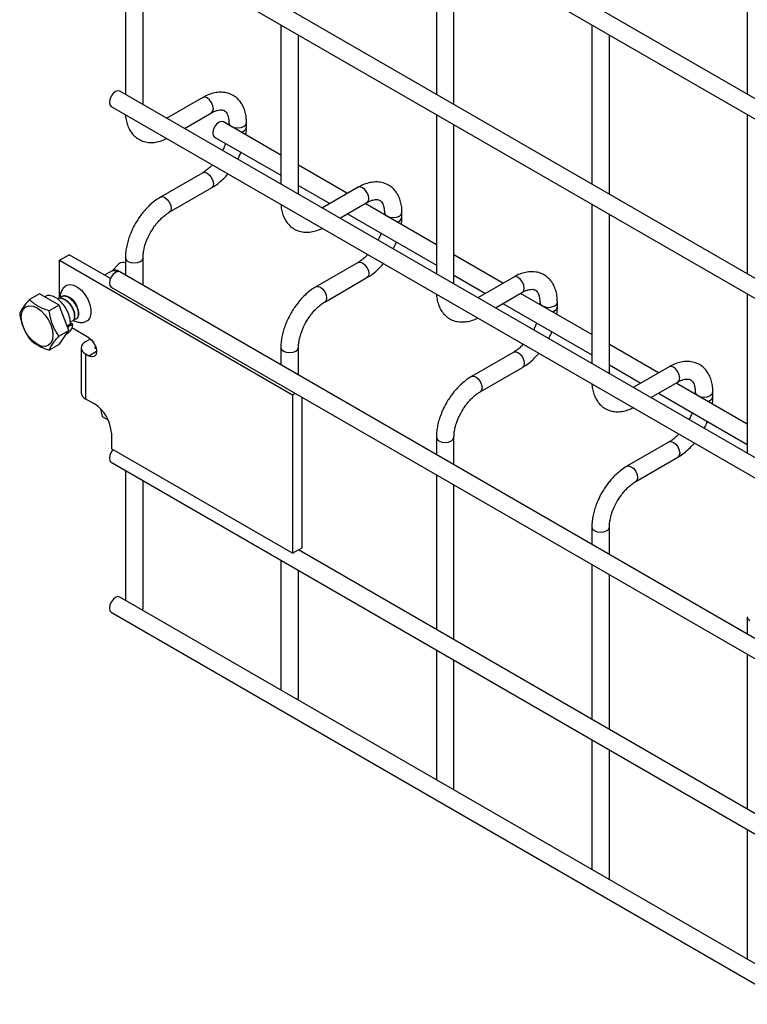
# Model space of a CAD drawing. Header units: inches. Extents: x 0.2 to 10.8, y 0.2 to 8.2.
# Tile 7 of 21: x 8.737 to 9.289, y 3.342 to 4.089. Entities that reach past the tile are written whole.
import ezdxf

# ---------------------------------------------------------------- set-up
doc = ezdxf.new("R2010")
doc.units = ezdxf.units.IN
doc.header["$MEASUREMENT"] = 0

msp = doc.modelspace()

# ---------------------------------------------------------------- linework, layer by layer
for p, q in [((10.45775, 3.35727), (8.81314, 4.30668)), ((8.80647, 4.29514), (10.45108, 3.34572)), ((10.45775, 3.22118), (8.81314, 4.17059)), ((8.80647, 4.15905), (10.45108, 3.20963)), ((8.81728, 4.15281), (8.81728, 4.03211)), ((9.05298, 4.15283), (9.05298, 4.03214)), ((9.28868, 4.15285), (9.28868, 4.03216)), ((8.83061, 4.02442), (8.83061, 4.14511)), ((9.06631, 4.02444), (9.06631, 4.14513)), ((8.93513, 4.08477), (8.93513, 3.96408)), ((9.17083, 4.0848), (9.17083, 3.9641)), ((8.94846, 3.95638), (8.94846, 4.07708)), ((9.18417, 3.9564), (9.18417, 4.0771)), ((10.45775, 3.08509), (8.81314, 4.0345)), ((8.87588, 4.02966), (8.84871, 4.01397)), ((8.80647, 4.02296), (10.45108, 3.07354)), ((8.86204, 4.00627), (8.88255, 4.01811)), ((9.05298, 4.01674), (9.05298, 3.89605)), ((9.28868, 4.01676), (9.28868, 3.89607)), ((8.93513, 3.9861), (8.89157, 4.01125)), ((8.89571, 4.01051), (8.89571, 4.00885)), ((8.90904, 4.00704), (8.90904, 4.01051)), ((9.06631, 3.88835), (9.06631, 4.00904)), ((8.8849, 3.9997), (8.93513, 3.9707)), ((8.87588, 3.9727), (8.84389, 3.95423)), ((8.98563, 3.95694), (8.94846, 3.9784)), ((8.85055, 3.94269), (8.88255, 3.96116)), ((8.94846, 3.963), (8.9723, 3.94925)), ((8.99374, 3.96162), (8.96656, 3.94594)), ((8.97989, 3.93824), (9.0004, 3.95008)), ((9.05298, 3.91806), (8.99896, 3.94925)), ((8.98563, 3.94155), (9.05298, 3.90267)), ((9.01356, 3.94248), (9.01356, 3.94082)), ((9.02689, 3.93901), (9.02689, 3.94248)), ((9.17083, 3.94871), (9.17083, 3.82801)), ((9.18417, 3.82031), (9.18417, 3.94101)), ((8.7672, 3.9063), (8.77457, 3.91055)), ((8.7672, 3.9063), (8.94398, 3.80424)), ((8.7672, 3.87741), (8.7672, 3.9063)), ((8.8059, 3.89246), (8.77457, 3.91055)), ((8.81728, 3.90814), (8.81728, 3.89504)), ((8.83061, 3.88734), (8.83061, 3.90814)), ((8.99374, 3.90467), (8.96174, 3.8862)), ((9.10348, 3.88891), (9.06631, 3.91037)), ((8.80679, 3.89803), (8.80152, 3.89499)), ((8.80693, 3.89814), (8.80678, 3.89803)), ((8.81241, 3.90366), (8.80696, 3.89815)), ((10.45775, 2.94802), (8.81314, 3.89743)), ((8.96841, 3.87465), (9.0004, 3.89312)), ((9.06631, 3.89497), (9.09015, 3.88121)), ((9.11159, 3.89359), (9.08441, 3.8779)), ((8.80647, 3.88589), (10.45108, 2.93647)), ((9.09775, 3.8702), (9.11825, 3.88204)), ((8.7521, 3.88091), (8.74458, 3.87657)), ((8.76698, 3.87232), (8.7521, 3.88091)), ((8.75667, 3.87883), (8.75618, 3.87855)), ((9.17083, 3.85003), (9.11682, 3.88121)), ((9.13141, 3.87444), (9.13141, 3.87279)), ((9.14474, 3.87097), (9.14474, 3.87444)), ((9.28868, 3.88067), (9.28868, 3.75998)), ((8.76698, 3.87232), (8.75946, 3.86798)), ((8.77442, 3.85314), (8.76698, 3.87232)), ((9.10348, 3.87351), (9.17083, 3.83463)), ((8.77546, 3.85916), (8.77735, 3.85793)), ((8.7669, 3.84879), (8.77442, 3.85314)), ((8.76698, 3.84255), (8.77442, 3.85314)), ((8.77562, 3.85774), (8.77318, 3.85634)), ((8.7732, 3.85629), (8.77381, 3.85589)), ((8.77381, 3.85589), (8.77363, 3.85518)), ((8.77735, 3.85793), (8.77381, 3.85589)), ((8.78953, 3.84747), (8.77657, 3.85496)), ((8.77256, 3.85048), (8.7738, 3.8512)), ((8.79059, 3.84652), (8.787, 3.84444)), ((8.79059, 3.84652), (8.79138, 3.84606)), ((8.76698, 3.84255), (8.75946, 3.83821)), ((8.78373, 3.83988), (8.78373, 3.80586)), ((8.78953, 3.83386), (8.79543, 3.83727)), ((8.79437, 3.84019), (8.79487, 3.84048)), ((8.79437, 3.84019), (8.79437, 3.83958)), ((8.79524, 3.83907), (8.79437, 3.83958)), ((8.93513, 3.84011), (8.93513, 3.82701)), ((8.94846, 3.81931), (8.94846, 3.84011)), ((9.22133, 3.82088), (9.18417, 3.84233)), ((8.787, 3.83533), (8.787, 3.8013)), ((8.787, 3.83533), (8.78953, 3.83386)), ((9.11159, 3.83664), (9.07959, 3.81816)), ((9.08626, 3.80662), (9.11825, 3.82509)), ((9.18417, 3.82694), (9.208, 3.81318)), ((9.22944, 3.82556), (9.20226, 3.80987)), ((9.2156, 3.80217), (9.2361, 3.81401)), ((9.28868, 3.78199), (9.23467, 3.81318)), ((8.787, 3.8013), (8.79378, 3.79739)), ((8.94398, 3.80424), (8.94593, 3.80537)), ((8.94398, 3.80424), (8.94398, 3.68415)), ((8.95134, 3.6884), (8.95134, 3.80225)), ((9.22133, 3.80548), (9.28868, 3.7666)), ((9.24926, 3.80641), (9.24926, 3.80475)), ((9.2626, 3.80294), (9.2626, 3.80641)), ((8.79835, 3.79378), (8.79972, 3.78796)), ((8.79972, 3.78796), (8.80409, 3.78544)), ((8.80662, 3.77514), (8.80662, 3.76344)), ((9.05298, 3.77208), (9.05298, 3.75897)), ((9.06631, 3.75128), (9.06631, 3.77208)), ((8.94398, 3.68415), (8.80662, 3.76344)), ((9.22944, 3.7686), (9.19744, 3.75013)), ((9.20411, 3.73858), (9.2361, 3.75705)), ((8.80647, 3.7532), (10.45108, 2.80378)), ((8.81728, 3.74696), (8.81728, 3.6486)), ((9.05298, 3.74358), (9.05298, 3.62629)), ((8.83061, 3.6425), (8.83061, 3.73926)), ((9.06631, 3.61859), (9.06631, 3.73588)), ((9.17083, 3.70404), (9.17083, 3.69094)), ((9.18417, 3.68324), (9.18417, 3.70404)), ((8.94398, 3.68415), (8.95134, 3.6884)), ((10.31388, 2.89838), (8.94837, 3.68668)), ((8.94846, 3.68662), (8.94846, 3.68674)), ((8.93513, 3.67892), (8.93513, 3.58057)), ((9.17083, 3.67554), (9.17083, 3.55825)), ((8.94846, 3.57446), (8.94846, 3.67123)), ((9.18417, 3.55055), (9.18417, 3.66785)), ((10.45775, 2.70158), (8.81314, 3.65099)), ((8.80647, 3.63944), (10.45108, 2.69003)), ((8.83019, 3.64115), (8.83061, 3.6425)), ((9.28868, 3.63601), (9.28868, 3.62291)), ((9.05298, 3.61089), (9.05298, 3.51253)), ((9.28868, 3.60751), (9.28868, 3.49022)), ((9.06631, 3.50643), (9.06631, 3.60319)), ((8.94804, 3.57311), (8.94846, 3.57446)), ((9.17083, 3.54286), (9.17083, 3.4445)), ((9.18417, 3.43839), (9.18417, 3.53516)), ((9.06589, 3.50508), (9.06631, 3.50643)), ((9.28868, 3.47482), (9.28868, 3.37646)), ((9.18374, 3.43705), (9.18417, 3.43839))]:
    msp.add_line(p, q)
at = {"flags": 128}
for points in [[(8.81314, 4.0345), (8.81161, 4.0348), (8.8098, 4.03417), (8.808, 4.03272), (8.80647, 4.03066), (8.80545, 4.0283), (8.80509, 4.02601), (8.80545, 4.02413), (8.80647, 4.02296), (8.80647, 4.02296)], [(8.88255, 4.01811), (8.88255, 4.01811), (8.88357, 4.01929), (8.88393, 4.02116), (8.88357, 4.02345), (8.88255, 4.02581), (8.88102, 4.02787), (8.87922, 4.02933), (8.87741, 4.02995), (8.87588, 4.02966)], [(8.89157, 4.01125), (8.89004, 4.01154), (8.88823, 4.01092), (8.88643, 4.00946), (8.8849, 4.0074), (8.88388, 4.00504), (8.88352, 4.00275), (8.88388, 4.00087), (8.8849, 3.9997), (8.8849, 3.9997)], [(8.89571, 4.0105), (8.89622, 4.00904), (8.89766, 4.00779), (8.89982, 4.00696), (8.90238, 4.00666), (8.90493, 4.00696), (8.90709, 4.00779), (8.90853, 4.00904), (8.90904, 4.01049)], [(8.87588, 3.9727), (8.87741, 3.973), (8.87922, 3.97237), (8.88102, 3.97092), (8.88255, 3.96885), (8.88357, 3.9665), (8.88393, 3.96421), (8.88357, 3.96233), (8.88255, 3.96116), (8.88255, 3.96116)], [(9.0004, 3.95008), (9.0004, 3.95008), (9.00142, 3.95125), (9.00178, 3.95313), (9.00142, 3.95542), (9.0004, 3.95777), (8.99887, 3.95984), (8.99707, 3.96129), (8.99527, 3.96192), (8.99374, 3.96162)], [(8.84386, 3.95421), (8.84389, 3.95423), (8.84542, 3.95453), (8.84722, 3.9539), (8.84903, 3.95245), (8.85055, 3.95038), (8.85158, 3.94803), (8.85194, 3.94574)], [(8.85194, 3.94574), (8.85158, 3.94386), (8.85055, 3.94269), (8.85054, 3.94267)], [(9.01356, 3.94246), (9.01407, 3.941), (9.01551, 3.93976), (9.01768, 3.93892), (9.02023, 3.93863), (9.02278, 3.93892), (9.02494, 3.93976), (9.02639, 3.941), (9.02689, 3.94245)], [(8.81728, 3.90817), (8.81728, 3.90814), (8.81779, 3.90667), (8.81923, 3.90542)], [(8.81923, 3.90542), (8.82139, 3.90459), (8.82395, 3.9043), (8.8265, 3.90459), (8.82866, 3.90542), (8.83011, 3.90667), (8.83061, 3.90814), (8.83061, 3.90816)], [(8.99374, 3.90467), (8.99527, 3.90497), (8.99707, 3.90434), (8.99887, 3.90288), (9.0004, 3.90082), (9.00142, 3.89847), (9.00178, 3.89617), (9.00142, 3.8943), (9.0004, 3.89312), (9.0004, 3.89312)], [(8.81314, 3.89743), (8.81161, 3.89773), (8.8098, 3.8971), (8.808, 3.89565), (8.80647, 3.89358), (8.80545, 3.89123), (8.80509, 3.88894), (8.80545, 3.88706), (8.80647, 3.88589), (8.80647, 3.88589)], [(9.11825, 3.88204), (9.11825, 3.88204), (9.11928, 3.88322), (9.11963, 3.88509), (9.11928, 3.88738), (9.11825, 3.88974), (9.11672, 3.8918), (9.11492, 3.89326), (9.11312, 3.89389), (9.11159, 3.89359)], [(8.77127, 3.88634), (8.77262, 3.88731), (8.77508, 3.8879), (8.77792, 3.88742), (8.78092, 3.88593), (8.78386, 3.88352), (8.78654, 3.88038), (8.78873, 3.87674), (8.7903, 3.87287), (8.79111, 3.86905), (8.79111, 3.86558), (8.7903, 3.8627), (8.78873, 3.86064), (8.78674, 3.85959)], [(8.96171, 3.88618), (8.96174, 3.8862), (8.96327, 3.8865), (8.96507, 3.88587), (8.96688, 3.88441), (8.96841, 3.88235), (8.96943, 3.87999), (8.96979, 3.8777)], [(8.96979, 3.8777), (8.96943, 3.87583), (8.96841, 3.87465), (8.96839, 3.87464)], [(9.13141, 3.87443), (9.13192, 3.87297), (9.13336, 3.87172), (9.13553, 3.87089), (9.13808, 3.87059), (9.14063, 3.87089), (9.14279, 3.87172), (9.14424, 3.87297), (9.14474, 3.87442)], [(8.73837, 3.86332), (8.73878, 3.86666), (8.73997, 3.8693), (8.74187, 3.87106), (8.74435, 3.87183), (8.74723, 3.87154), (8.75033, 3.87023), (8.75343, 3.86797), (8.75631, 3.86492), (8.75879, 3.8613), (8.76069, 3.85734), (8.76188, 3.85332), (8.76229, 3.84951), (8.76188, 3.84617), (8.76069, 3.84353), (8.75879, 3.84176), (8.75631, 3.841), (8.75343, 3.84128), (8.75033, 3.8426), (8.74723, 3.84486), (8.74435, 3.8479), (8.74187, 3.85153), (8.73997, 3.85549), (8.73878, 3.85951), (8.73837, 3.86332)], [(8.78953, 3.84747), (8.79179, 3.84565), (8.7937, 3.84307), (8.79498, 3.84013), (8.79543, 3.83727), (8.79498, 3.83492), (8.7937, 3.83345), (8.79179, 3.83308), (8.78953, 3.83386)], [(8.93513, 3.84013), (8.93513, 3.84011), (8.93564, 3.83864), (8.93708, 3.83739)], [(8.93708, 3.83739), (8.93925, 3.83655), (8.9418, 3.83626), (8.94435, 3.83655), (8.94651, 3.83739), (8.94796, 3.83864), (8.94846, 3.84011), (8.94846, 3.84013)], [(9.11159, 3.83664), (9.11312, 3.83693), (9.11492, 3.83631), (9.11672, 3.83485), (9.11825, 3.83279), (9.11928, 3.83043), (9.11963, 3.82814), (9.11928, 3.82626), (9.11825, 3.82509), (9.11825, 3.82509)], [(9.2361, 3.81401), (9.2361, 3.81401), (9.23713, 3.81518), (9.23749, 3.81706), (9.23713, 3.81935), (9.2361, 3.82171), (9.23458, 3.82377), (9.23277, 3.82523), (9.23097, 3.82585), (9.22944, 3.82556)], [(9.07956, 3.81815), (9.07959, 3.81816), (9.08112, 3.81846), (9.08292, 3.81783), (9.08473, 3.81638), (9.08626, 3.81432), (9.08728, 3.81196), (9.08764, 3.80967)], [(9.08764, 3.80967), (9.08728, 3.80779), (9.08626, 3.80662), (9.08624, 3.80661)], [(9.24926, 3.8064), (9.24977, 3.80494), (9.25122, 3.80369), (9.25338, 3.80285), (9.25593, 3.80256), (9.25848, 3.80285), (9.26064, 3.80369), (9.26209, 3.80494), (9.2626, 3.80639)], [(9.05298, 3.7721), (9.05298, 3.77208), (9.05349, 3.7706), (9.05493, 3.76935)], [(9.05493, 3.76935), (9.0571, 3.76852), (9.05965, 3.76823), (9.0622, 3.76852), (9.06436, 3.76935), (9.06581, 3.7706), (9.06631, 3.77208), (9.06631, 3.7721)], [(8.80781, 3.76275), (8.80647, 3.7609), (8.80545, 3.75854), (8.80509, 3.75625), (8.80545, 3.75437), (8.80647, 3.7532), (8.80647, 3.7532)], [(9.22944, 3.7686), (9.23097, 3.7689), (9.23277, 3.76827), (9.23458, 3.76682), (9.2361, 3.76475), (9.23713, 3.7624), (9.23749, 3.76011), (9.23713, 3.75823), (9.2361, 3.75705), (9.2361, 3.75705)], [(9.19741, 3.75011), (9.19744, 3.75013), (9.19897, 3.75043), (9.20077, 3.7498), (9.20258, 3.74834), (9.20411, 3.74628), (9.20513, 3.74393), (9.20549, 3.74164)], [(9.20549, 3.74164), (9.20513, 3.73976), (9.20411, 3.73858), (9.20409, 3.73857)], [(9.17083, 3.70407), (9.17083, 3.70404), (9.17134, 3.70257), (9.17279, 3.70132)], [(9.17279, 3.70132), (9.17495, 3.70049), (9.1775, 3.70019), (9.18005, 3.70049), (9.18221, 3.70132), (9.18366, 3.70257), (9.18417, 3.70404), (9.18417, 3.70406)], [(8.81314, 3.65099), (8.81161, 3.65129), (8.8098, 3.65066), (8.808, 3.64921), (8.80647, 3.64714), (8.80545, 3.64479), (8.80509, 3.6425), (8.80545, 3.64062), (8.80647, 3.63945), (8.80647, 3.63944)], [(9.28868, 3.63603), (9.28868, 3.63601), (9.28919, 3.63454), (9.29064, 3.63329)]]:
    msp.add_lwpolyline(points, dxfattribs=at)
for centre, radius, start, end in [((8.90462, 4.00802), 0.00454, 274.62896, 347.23497), ((9.02247, 3.93999), 0.00454, 274.62896, 347.23497), ((8.8152, 3.90038), 0.0043, 61.03639, 130.4461), ((8.80837, 3.89394), 0.00438, 55.83021, 111.05237), ((8.80934, 3.89485), 0.00407, 45.05953, 125.75946), ((8.76937, 3.86732), 0.01201, 10.94264, 67.72485), ((9.14032, 3.87195), 0.00454, 274.62896, 347.23497), ((8.78873, 3.83988), 0.00488, 110.78342, 249.21658), ((8.79448, 3.83988), 0.000327, 110.78342, 249.21658), ((8.78932, 3.80642), 0.00562, 185.6948, 245.62534), ((9.25817, 3.80392), 0.00454, 274.62896, 347.23497), ((8.77873, 3.77387), 0.02792, 2.60548, 57.39452)]:
    msp.add_arc(centre, radius, start, end)
for points, knots in [([(8.90899, 4.01049), (8.90899, 4.01147), (8.90898, 4.01393), (8.90838, 4.01763), (8.9072, 4.02156), (8.90539, 4.02516), (8.90293, 4.02833), (8.89978, 4.03095), (8.89592, 4.03285), (8.89162, 4.03377), (8.88714, 4.03372), (8.88272, 4.03277), (8.87894, 4.03137), (8.8767, 4.03005), (8.8759, 4.02957)], [0, 0, 0, 0, 0.055567, 0.138504, 0.222425, 0.30696, 0.392199, 0.479244, 0.570497, 0.669499, 0.760713, 0.85404, 0.947565, 1, 1, 1, 1]), ([(8.81738, 4.01666), (8.81738, 4.01644), (8.8174, 4.01475), (8.81795, 4.01178), (8.81909, 4.00783), (8.8209, 4.00422), (8.82335, 4.00103), (8.82649, 3.9984), (8.83034, 3.99647), (8.83463, 3.99552), (8.83912, 3.99554), (8.84354, 3.99649), (8.84673, 3.99757), (8.84839, 3.99851), (8.8486, 3.99864)], [0, 0, 0, 0, 0.013723, 0.10406, 0.195472, 0.287558, 0.380399, 0.475166, 0.574431, 0.682027, 0.781307, 0.88292, 0.98483, 1, 1, 1, 1]), ([(8.88254, 4.01808), (8.88325, 4.01847), (8.88479, 4.01932), (8.88692, 4.02004), (8.8889, 4.02041), (8.89056, 4.02036), (8.89195, 4.01998), (8.89303, 4.01928), (8.89408, 4.01799), (8.89495, 4.01617), (8.89551, 4.01371), (8.89577, 4.01176), (8.8957, 4.01057), (8.8957, 4.0105)], [0, 0, 0, 0, 0.076428, 0.164725, 0.254558, 0.348532, 0.453621, 0.589733, 0.695706, 0.796658, 0.895931, 0.994242, 1, 1, 1, 1]), ([(8.90864, 4.00139), (8.90882, 4.00283), (8.90907, 4.00475), (8.909, 4.00657), (8.90899, 4.00702)], [0, 0, 0, 0, 0.751133, 1, 1, 1, 1]), ([(8.89326, 3.99487), (8.89317, 3.99463), (8.89276, 3.99344), (8.89199, 3.99166), (8.8912, 3.99018), (8.8909, 3.98961)], [0, 0, 0, 0, 0.138837, 0.673422, 1, 1, 1, 1]), ([(8.90243, 3.98296), (8.90308, 3.98416), (8.904, 3.98586), (8.90473, 3.98762), (8.90494, 3.98813)], [0, 0, 0, 0, 0.707249, 1, 1, 1, 1]), ([(8.88321, 3.97866), (8.88254, 3.97797), (8.88106, 3.97645), (8.87869, 3.97453), (8.87689, 3.97324), (8.87599, 3.97278), (8.87589, 3.97273)], [0, 0, 0, 0, 0.278956, 0.614263, 0.955326, 1, 1, 1, 1]), ([(8.88254, 3.96124), (8.88315, 3.96157), (8.88511, 3.96263), (8.88822, 3.96502), (8.8917, 3.96817), (8.89392, 3.97049), (8.89494, 3.97175), (8.89501, 3.97184)], [0, 0, 0, 0, 0.135479, 0.439426, 0.721927, 0.979873, 1, 1, 1, 1]), ([(9.02684, 3.94246), (9.02684, 3.94344), (9.02684, 3.9459), (9.02623, 3.9496), (9.02506, 3.95353), (9.02324, 3.95713), (9.02078, 3.9603), (9.01763, 3.96291), (9.01377, 3.96482), (9.00947, 3.96574), (9.00499, 3.96568), (9.00057, 3.96473), (8.99679, 3.96334), (8.99455, 3.96202), (8.99375, 3.96154)], [0, 0, 0, 0, 0.0555668, 0.1385038, 0.2224247, 0.3069596, 0.3921987, 0.4792444, 0.5704974, 0.6694987, 0.7607129, 0.8540395, 0.9475646, 1, 1, 1, 1]), ([(8.8439, 3.95415), (8.84334, 3.95385), (8.84142, 3.95282), (8.83835, 3.95047), (8.83481, 3.94732), (8.8319, 3.94419), (8.82938, 3.94108), (8.82711, 3.93793), (8.8257, 3.9356), (8.82499, 3.93442)], [0, 0, 0, 0, 0.07606, 0.263025, 0.437356, 0.597789, 0.719605, 0.857445, 1, 1, 1, 1]), ([(9.00039, 3.95005), (9.0011, 3.95044), (9.00264, 3.95128), (9.00478, 3.95201), (9.00675, 3.95237), (9.00841, 3.95233), (9.0098, 3.95194), (9.01088, 3.95124), (9.01193, 3.94995), (9.0128, 3.94814), (9.01336, 3.94567), (9.01362, 3.94372), (9.01355, 3.94254), (9.01355, 3.94247)], [0, 0, 0, 0, 0.076428, 0.164725, 0.254558, 0.348532, 0.453621, 0.589733, 0.695706, 0.796658, 0.895931, 0.994242, 1, 1, 1, 1]), ([(8.83654, 3.92775), (8.83746, 3.92925), (8.83876, 3.93136), (8.84094, 3.9342), (8.84286, 3.93644), (8.84523, 3.9388), (8.8477, 3.94083), (8.84952, 3.94213), (8.85043, 3.9426), (8.85055, 3.94266)], [0, 0, 0, 0, 0.233129, 0.327944, 0.483213, 0.641195, 0.806921, 0.975516, 1, 1, 1, 1]), ([(8.93523, 3.94863), (8.93523, 3.9484), (8.93525, 3.94671), (8.9358, 3.94374), (8.93694, 3.93979), (8.93875, 3.93618), (8.9412, 3.933), (8.94434, 3.93036), (8.94819, 3.92844), (8.95248, 3.92749), (8.95697, 3.92751), (8.96139, 3.92846), (8.96458, 3.92954), (8.96624, 3.93048), (8.96645, 3.9306)], [0, 0, 0, 0, 0.013723, 0.10406, 0.195472, 0.287558, 0.380399, 0.475166, 0.574431, 0.682027, 0.781307, 0.88292, 0.98483, 1, 1, 1, 1]), ([(8.82499, 3.93442), (8.82397, 3.93253), (8.82253, 3.92986), (8.82082, 3.9258), (8.81956, 3.9223), (8.81842, 3.91815), (8.81764, 3.91388), (8.81726, 3.9105), (8.81732, 3.90864), (8.81733, 3.90817)], [0, 0, 0, 0, 0.221131, 0.31129, 0.45988, 0.612568, 0.774969, 0.943008, 1, 1, 1, 1]), ([(9.02649, 3.93336), (9.02667, 3.9348), (9.02692, 3.93672), (9.02686, 3.93853), (9.02684, 3.93899)], [0, 0, 0, 0, 0.751133, 1, 1, 1, 1]), ([(8.83063, 3.90816), (8.83066, 3.90913), (8.83071, 3.91116), (8.8313, 3.91462), (8.83219, 3.91797), (8.83329, 3.92107), (8.83463, 3.92425), (8.83583, 3.92646), (8.83654, 3.92775)], [0, 0, 0, 0, 0.169404, 0.352436, 0.534098, 0.667609, 0.805654, 1, 1, 1, 1]), ([(9.01111, 3.92684), (9.01103, 3.92659), (9.01061, 3.9254), (9.00984, 3.92362), (9.00905, 3.92214), (9.00875, 3.92158)], [0, 0, 0, 0, 0.138837, 0.673422, 1, 1, 1, 1]), ([(9.02028, 3.91492), (9.02093, 3.91612), (9.02185, 3.91782), (9.02258, 3.91958), (9.02279, 3.9201)], [0, 0, 0, 0, 0.707249, 1, 1, 1, 1]), ([(9.00106, 3.91062), (9.00039, 3.90993), (8.99891, 3.90841), (8.99654, 3.9065), (8.99475, 3.90521), (8.99385, 3.90475), (8.99374, 3.90469)], [0, 0, 0, 0, 0.2789557, 0.6142635, 0.9553255, 1, 1, 1, 1]), ([(9.00039, 3.89321), (9.001, 3.89353), (9.00296, 3.8946), (9.00607, 3.89698), (9.00955, 3.90014), (9.01177, 3.90245), (9.01279, 3.90372), (9.01286, 3.90381)], [0, 0, 0, 0, 0.135479, 0.439426, 0.721927, 0.979873, 1, 1, 1, 1]), ([(9.14469, 3.87442), (9.14469, 3.87541), (9.14469, 3.87786), (9.14408, 3.88157), (9.14291, 3.88549), (9.14109, 3.88909), (9.13863, 3.89226), (9.13548, 3.89488), (9.13162, 3.89678), (9.12732, 3.8977), (9.12284, 3.89765), (9.11842, 3.8967), (9.11464, 3.89531), (9.1124, 3.89398), (9.1116, 3.89351)], [0, 0, 0, 0, 0.0555668, 0.1385038, 0.2224247, 0.3069596, 0.3921987, 0.4792444, 0.5704974, 0.6694987, 0.7607129, 0.8540395, 0.9475646, 1, 1, 1, 1]), ([(8.77134, 3.88622), (8.77094, 3.88587), (8.76973, 3.88481), (8.76854, 3.88232), (8.76779, 3.87981), (8.76782, 3.87827), (8.76782, 3.87784)], [0, 0, 0, 0, 0.16588, 0.510846, 0.864387, 1, 1, 1, 1]), ([(8.96175, 3.88612), (8.96119, 3.88582), (8.95927, 3.88479), (8.9562, 3.88243), (8.95267, 3.87929), (8.94975, 3.87616), (8.94723, 3.87305), (8.94496, 3.8699), (8.94355, 3.86757), (8.94284, 3.86638)], [0, 0, 0, 0, 0.07606, 0.263025, 0.437356, 0.597789, 0.719605, 0.857445, 1, 1, 1, 1]), ([(9.11825, 3.88202), (9.11896, 3.88241), (9.12049, 3.88325), (9.12263, 3.88398), (9.1246, 3.88434), (9.12626, 3.8843), (9.12765, 3.88391), (9.12873, 3.88321), (9.12978, 3.88192), (9.13065, 3.88011), (9.13121, 3.87764), (9.13147, 3.87569), (9.1314, 3.8745), (9.1314, 3.87444)], [0, 0, 0, 0, 0.076428, 0.164725, 0.254558, 0.348532, 0.453621, 0.589733, 0.695706, 0.796658, 0.895931, 0.994242, 1, 1, 1, 1]), ([(8.74458, 3.87657), (8.74266, 3.87443), (8.74098, 3.87242), (8.73939, 3.87017), (8.7391, 3.86973), (8.73858, 3.8689), (8.73834, 3.8685), (8.73771, 3.86735), (8.73739, 3.86664), (8.73713, 3.86598)], [0, 0, 0, 0, 0.5, 0.5, 0.625, 0.625, 0.75, 0.75, 1, 1, 1, 1]), ([(8.75946, 3.86798), (8.75633, 3.86897), (8.75341, 3.87014), (8.75025, 3.87196), (8.74964, 3.87235), (8.74849, 3.87313), (8.74794, 3.87354), (8.74638, 3.87479), (8.74544, 3.87566), (8.74458, 3.87657)], [0, 0, 0, 0, 0.5, 0.5, 0.625, 0.625, 0.75, 0.75, 1, 1, 1, 1]), ([(8.77562, 3.85774), (8.77552, 3.85933), (8.77533, 3.8625), (8.77345, 3.86767), (8.77062, 3.87243), (8.76748, 3.87586), (8.76413, 3.87834), (8.76083, 3.87962), (8.75808, 3.87975), (8.75703, 3.87888), (8.75677, 3.87866)], [0, 0, 0, 0, 0.143203, 0.28641, 0.429622, 0.572829, 0.666843, 0.810047, 0.953255, 1, 1, 1, 1]), ([(8.77535, 3.85987), (8.77613, 3.85994), (8.77787, 3.86009), (8.77905, 3.86287), (8.77866, 3.867), (8.77656, 3.87155), (8.77319, 3.87541), (8.76942, 3.87744), (8.76659, 3.8778), (8.7657, 3.87688), (8.76556, 3.87673)], [0, 0, 0, 0, 0.118994, 0.262135, 0.403364, 0.545827, 0.68829, 0.829519, 0.972661, 1, 1, 1, 1]), ([(8.77722, 3.86041), (8.77739, 3.86044), (8.77845, 3.86064), (8.7792, 3.86307), (8.77888, 3.8671), (8.77676, 3.87167), (8.77339, 3.87552), (8.76962, 3.87756), (8.76679, 3.87792), (8.7659, 3.87699), (8.76575, 3.87684)], [0, 0, 0, 0, 0.02999, 0.187496, 0.342897, 0.499656, 0.656415, 0.811816, 0.969322, 1, 1, 1, 1]), ([(8.77826, 3.86169), (8.77889, 3.86165), (8.7805, 3.86157), (8.78185, 3.8639), (8.78184, 3.8678), (8.78004, 3.87237), (8.7769, 3.87641), (8.77303, 3.87902), (8.76953, 3.87929), (8.76736, 3.87845), (8.767, 3.87727), (8.767, 3.87727)], [0, 0, 0, 0, 0.083876, 0.215092, 0.345171, 0.477012, 0.607474, 0.737936, 0.869777, 0.999857, 1, 1, 1, 1]), ([(8.78024, 3.86195), (8.78087, 3.86259), (8.78214, 3.86387), (8.78202, 3.86796), (8.78025, 3.87247), (8.77708, 3.87656), (8.77332, 3.87902), (8.77021, 3.87967), (8.76907, 3.87872), (8.76875, 3.87845)], [0, 0, 0, 0, 0.1559926, 0.3114358, 0.4689838, 0.6248841, 0.7807844, 0.9383324, 1, 1, 1, 1]), ([(8.95439, 3.85972), (8.95531, 3.86122), (8.95661, 3.86333), (8.95879, 3.86617), (8.96072, 3.86841), (8.96308, 3.87076), (8.96555, 3.87279), (8.96737, 3.8741), (8.96828, 3.87457), (8.9684, 3.87462)], [0, 0, 0, 0, 0.233129, 0.327944, 0.483213, 0.641195, 0.806921, 0.975516, 1, 1, 1, 1]), ([(9.05308, 3.88059), (9.05308, 3.88037), (9.05311, 3.87868), (9.05365, 3.87571), (9.05479, 3.87176), (9.05661, 3.86815), (9.05906, 3.86496), (9.0622, 3.86233), (9.06605, 3.8604), (9.07034, 3.85946), (9.07482, 3.85948), (9.07924, 3.86042), (9.08243, 3.8615), (9.08409, 3.86245), (9.0843, 3.86257)], [0, 0, 0, 0, 0.013723, 0.10406, 0.195472, 0.287558, 0.380399, 0.475166, 0.574431, 0.682027, 0.781307, 0.88292, 0.98483, 1, 1, 1, 1]), ([(8.7669, 3.84879), (8.76498, 3.85152), (8.7633, 3.85444), (8.76172, 3.85852), (8.76143, 3.85935), (8.7609, 3.86103), (8.76067, 3.86188), (8.76004, 3.86446), (8.75972, 3.8662), (8.75946, 3.86798)], [0, 0, 0, 0, 0.5, 0.5, 0.625, 0.625, 0.75, 0.75, 1, 1, 1, 1]), ([(9.14434, 3.86532), (9.14453, 3.86676), (9.14477, 3.86868), (9.14471, 3.8705), (9.14469, 3.87095)], [0, 0, 0, 0, 0.751133, 1, 1, 1, 1]), ([(8.73713, 3.86598), (8.73765, 3.86244), (8.73843, 3.859), (8.74001, 3.85493), (8.74036, 3.85412), (8.74109, 3.85256), (8.74148, 3.8518), (8.74271, 3.84958), (8.74362, 3.84816), (8.74458, 3.8468)], [0, 0, 0, 0, 0.5, 0.5, 0.625, 0.625, 0.75, 0.75, 1, 1, 1, 1]), ([(8.77752, 3.86088), (8.77781, 3.86071), (8.77892, 3.86003), (8.78113, 3.85937), (8.78398, 3.85901), (8.78583, 3.85943), (8.7867, 3.85963)], [0, 0, 0, 0, 0.104256, 0.408511, 0.722132, 1, 1, 1, 1]), ([(8.94284, 3.86638), (8.94182, 3.86449), (8.94038, 3.86183), (8.93867, 3.85776), (8.93741, 3.85427), (8.93627, 3.85012), (8.93549, 3.84585), (8.93511, 3.84247), (8.93517, 3.8406), (8.93519, 3.84013)], [0, 0, 0, 0, 0.221131, 0.31129, 0.45988, 0.612568, 0.774969, 0.943008, 1, 1, 1, 1]), ([(8.94848, 3.84012), (8.94851, 3.8411), (8.94856, 3.84313), (8.94915, 3.84659), (8.95004, 3.84994), (8.95114, 3.85303), (8.95248, 3.85622), (8.95368, 3.85843), (8.95439, 3.85972)], [0, 0, 0, 0, 0.1694044, 0.3524361, 0.5340976, 0.6676089, 0.8056542, 1, 1, 1, 1]), ([(8.77369, 3.85137), (8.77433, 3.85174), (8.77591, 3.85266), (8.777, 3.85521), (8.77726, 3.85727), (8.77735, 3.85793)], [0, 0, 0, 0, 0.314208, 0.780651, 1, 1, 1, 1]), ([(9.12896, 3.8588), (9.12888, 3.85856), (9.12846, 3.85737), (9.12769, 3.85559), (9.1269, 3.85411), (9.1266, 3.85355)], [0, 0, 0, 0, 0.138837, 0.673422, 1, 1, 1, 1]), ([(9.13813, 3.84689), (9.13878, 3.84809), (9.13971, 3.84979), (9.14043, 3.85155), (9.14064, 3.85206)], [0, 0, 0, 0, 0.707249, 1, 1, 1, 1]), ([(8.74458, 3.8468), (8.7463, 3.84499), (8.74832, 3.84331), (8.75148, 3.84148), (8.75215, 3.84113), (8.75351, 3.84046), (8.75421, 3.84015), (8.75637, 3.83925), (8.75789, 3.8387), (8.75946, 3.83821)], [0, 0, 0, 0, 0.5, 0.5, 0.625, 0.625, 0.75, 0.75, 1, 1, 1, 1]), ([(8.75946, 3.83821), (8.75997, 3.83953), (8.76076, 3.84103), (8.76234, 3.84327), (8.76268, 3.84374), (8.76342, 3.8447), (8.76381, 3.84519), (8.76504, 3.84669), (8.76594, 3.84773), (8.7669, 3.84879)], [0, 0, 0, 0, 0.5, 0.5, 0.625, 0.625, 0.75, 0.75, 1, 1, 1, 1]), ([(9.11891, 3.84259), (9.11824, 3.8419), (9.11676, 3.84038), (9.1144, 3.83847), (9.1126, 3.83717), (9.1117, 3.83671), (9.11159, 3.83666)], [0, 0, 0, 0, 0.278956, 0.614263, 0.955326, 1, 1, 1, 1]), ([(9.11824, 3.82517), (9.11885, 3.8255), (9.12081, 3.82657), (9.12392, 3.82895), (9.1274, 3.83211), (9.12962, 3.83442), (9.13064, 3.83568), (9.13071, 3.83578)], [0, 0, 0, 0, 0.135479, 0.439426, 0.721927, 0.979873, 1, 1, 1, 1]), ([(9.26254, 3.80639), (9.26254, 3.80737), (9.26254, 3.80983), (9.26193, 3.81353), (9.26076, 3.81746), (9.25894, 3.82106), (9.25648, 3.82423), (9.25333, 3.82684), (9.24947, 3.82875), (9.24517, 3.82967), (9.24069, 3.82961), (9.23627, 3.82867), (9.23249, 3.82727), (9.23025, 3.82595), (9.22945, 3.82547)], [0, 0, 0, 0, 0.0555668, 0.1385038, 0.2224247, 0.3069596, 0.3921987, 0.4792444, 0.5704974, 0.6694987, 0.7607129, 0.8540395, 0.9475646, 1, 1, 1, 1]), ([(9.0796, 3.81808), (9.07905, 3.81778), (9.07712, 3.81675), (9.07405, 3.8144), (9.07052, 3.81125), (9.0676, 3.80812), (9.06508, 3.80501), (9.06281, 3.80187), (9.0614, 3.79953), (9.06069, 3.79835)], [0, 0, 0, 0, 0.07606, 0.263025, 0.437356, 0.597789, 0.719605, 0.857445, 1, 1, 1, 1]), ([(9.2361, 3.81398), (9.23681, 3.81437), (9.23834, 3.81521), (9.24048, 3.81594), (9.24246, 3.8163), (9.24411, 3.81626), (9.2455, 3.81587), (9.24658, 3.81517), (9.24763, 3.81388), (9.2485, 3.81207), (9.24907, 3.80961), (9.24932, 3.80765), (9.24925, 3.80647), (9.24925, 3.8064)], [0, 0, 0, 0, 0.076428, 0.164725, 0.254558, 0.348532, 0.453621, 0.589733, 0.695706, 0.796658, 0.895931, 0.994242, 1, 1, 1, 1]), ([(9.17093, 3.81256), (9.17093, 3.81234), (9.17096, 3.81065), (9.1715, 3.80768), (9.17265, 3.80372), (9.17446, 3.80011), (9.17691, 3.79693), (9.18005, 3.7943), (9.1839, 3.79237), (9.18819, 3.79142), (9.19267, 3.79144), (9.19709, 3.79239), (9.20028, 3.79347), (9.20194, 3.79441), (9.20215, 3.79453)], [0, 0, 0, 0, 0.013723, 0.10406, 0.195472, 0.287558, 0.380399, 0.475166, 0.574431, 0.682027, 0.781307, 0.88292, 0.98483, 1, 1, 1, 1]), ([(9.07224, 3.79168), (9.07316, 3.79318), (9.07446, 3.7953), (9.07664, 3.79813), (9.07857, 3.80037), (9.08093, 3.80273), (9.0834, 3.80476), (9.08522, 3.80606), (9.08614, 3.80653), (9.08625, 3.80659)], [0, 0, 0, 0, 0.233129, 0.327944, 0.483213, 0.641195, 0.806921, 0.975516, 1, 1, 1, 1]), ([(9.26219, 3.79729), (9.26238, 3.79873), (9.26262, 3.80065), (9.26256, 3.80247), (9.26254, 3.80292)], [0, 0, 0, 0, 0.751133, 1, 1, 1, 1]), ([(9.06069, 3.79835), (9.05967, 3.79646), (9.05823, 3.7938), (9.05652, 3.78973), (9.05527, 3.78623), (9.05412, 3.78208), (9.05334, 3.77782), (9.05296, 3.77444), (9.05302, 3.77257), (9.05304, 3.7721)], [0, 0, 0, 0, 0.221131, 0.31129, 0.45988, 0.612568, 0.774969, 0.943008, 1, 1, 1, 1]), ([(9.06633, 3.77209), (9.06636, 3.77307), (9.06641, 3.77509), (9.067, 3.77855), (9.06789, 3.7819), (9.06899, 3.785), (9.07033, 3.78819), (9.07154, 3.79039), (9.07224, 3.79168)], [0, 0, 0, 0, 0.1694044, 0.3524361, 0.5340976, 0.6676089, 0.8056542, 1, 1, 1, 1]), ([(9.24681, 3.79077), (9.24673, 3.79052), (9.24631, 3.78934), (9.24555, 3.78756), (9.24475, 3.78607), (9.24445, 3.78551)], [0, 0, 0, 0, 0.138837, 0.673422, 1, 1, 1, 1]), ([(9.25598, 3.77886), (9.25663, 3.78006), (9.25756, 3.78175), (9.25828, 3.78351), (9.25849, 3.78403)], [0, 0, 0, 0, 0.707249, 1, 1, 1, 1]), ([(9.23676, 3.77455), (9.23609, 3.77386), (9.23461, 3.77235), (9.23225, 3.77043), (9.23045, 3.76914), (9.22955, 3.76868), (9.22944, 3.76863)], [0, 0, 0, 0, 0.2789557, 0.6142635, 0.9553255, 1, 1, 1, 1]), ([(9.23609, 3.75714), (9.2367, 3.75747), (9.23867, 3.75853), (9.24177, 3.76092), (9.24525, 3.76407), (9.24747, 3.76639), (9.24849, 3.76765), (9.24856, 3.76774)], [0, 0, 0, 0, 0.135479, 0.439426, 0.721927, 0.979873, 1, 1, 1, 1]), ([(9.19745, 3.75005), (9.1969, 3.74975), (9.19497, 3.74872), (9.1919, 3.74637), (9.18837, 3.74322), (9.18545, 3.74009), (9.18293, 3.73698), (9.18066, 3.73383), (9.17926, 3.7315), (9.17854, 3.73031)], [0, 0, 0, 0, 0.0760599, 0.2630254, 0.4373558, 0.5977889, 0.719605, 0.8574448, 1, 1, 1, 1]), ([(9.19009, 3.72365), (9.19101, 3.72515), (9.19232, 3.72726), (9.19449, 3.7301), (9.19642, 3.73234), (9.19878, 3.73469), (9.20125, 3.73672), (9.20307, 3.73803), (9.20399, 3.7385), (9.2041, 3.73856)], [0, 0, 0, 0, 0.233129, 0.327944, 0.483213, 0.641195, 0.806921, 0.975516, 1, 1, 1, 1]), ([(9.17854, 3.73031), (9.17752, 3.72842), (9.17608, 3.72576), (9.17437, 3.72169), (9.17312, 3.7182), (9.17197, 3.71405), (9.17119, 3.70978), (9.17081, 3.7064), (9.17087, 3.70454), (9.17089, 3.70406)], [0, 0, 0, 0, 0.221131, 0.31129, 0.45988, 0.612568, 0.774969, 0.943008, 1, 1, 1, 1]), ([(9.18419, 3.70406), (9.18421, 3.70503), (9.18426, 3.70706), (9.18485, 3.71052), (9.18574, 3.71387), (9.18684, 3.71696), (9.18818, 3.72015), (9.18939, 3.72236), (9.19009, 3.72365)], [0, 0, 0, 0, 0.169404, 0.352436, 0.534098, 0.667609, 0.805654, 1, 1, 1, 1])]:
    msp.add_open_spline(points, degree=3, knots=knots)

doc.saveas('drawing.dxf')
